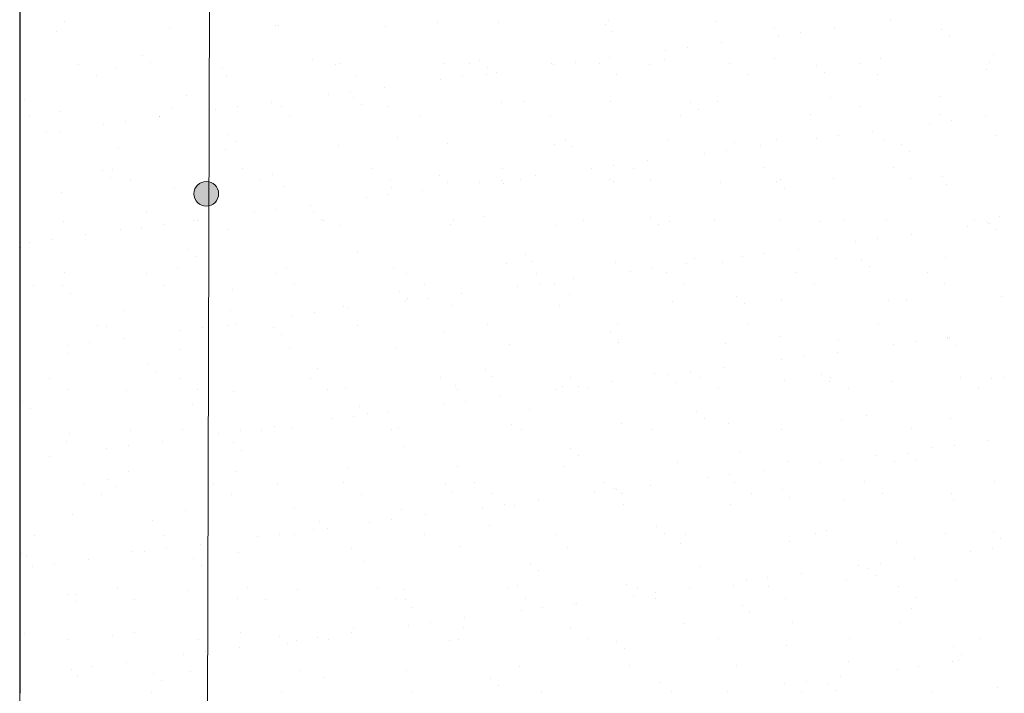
# Model space of a CAD drawing. Header units: metres. Extents: x 561538 to 562530, y 6580867 to 6581188.
# Tile 57 of 78: x 562504.321 to 562505.518, y 6580883.019 to 6580883.838. Entities that reach past the tile are written whole.
import ezdxf

# ---------------------------------------------------------------- set-up
doc = ezdxf.new("R2010")
doc.units = ezdxf.units.M
doc.layers.add('KLM_lõige', color=7, linetype='Continuous', lineweight=9)
doc.layers.add('VV_xref', color=7, linetype='Continuous', lineweight=9)

msp = doc.modelspace()

# ---------------------------------------------------------------- hatches: boundary and pattern name
at = {"layer": 'KLM_lõige'}
h = msp.add_hatch(color=1, dxfattribs=at)
edge = h.paths.add_edge_path()
edge.add_arc((562504.5479, 6580883.6262), 0.015, 0, 360)

# ---------------------------------------------------------------- linework, layer by layer
at = {"ltscale": 0.5}
msp.add_line((562504.3211, 6580885.7353), (562504.3211, 6580883.0194), dxfattribs=at)
at = {"layer": 'KLM_lõige', "linetype": 'Continuous'}
msp.add_line((562504.5383, 6580879.52), (562504.5542, 6580884.5901, -1.0731), dxfattribs=at)
at = {"layer": 'KLM_lõige'}
for p, q in [((562504.3211, 6580884.3104), (562504.3211, 6580882.5405)), ((562504.376, 6580883.8361), (562504.376, 6580883.8361)), ((562504.8293, 6580883.8343), (562504.8293, 6580883.8343)), ((562504.9033, 6580883.8348), (562504.9033, 6580883.8348)), ((562505.0326, 6580883.8325), (562505.0326, 6580883.8325)), ((562505.0363, 6580883.8365), (562505.0363, 6580883.8365)), ((562505.1663, 6580883.8359), (562505.1663, 6580883.8359)), ((562505.38, 6580883.8367), (562505.38, 6580883.8367)), ((562504.366, 6580883.8239), (562504.366, 6580883.8239)), ((562504.5032, 6580883.8288), (562504.5032, 6580883.8288)), ((562504.6324, 6580883.8302), (562504.6324, 6580883.8302)), ((562504.6362, 6580883.8305), (562504.6362, 6580883.8305)), ((562504.7661, 6580883.8299), (562504.7661, 6580883.8299)), ((562505.0419, 6580883.824), (562505.0419, 6580883.824)), ((562505.2388, 6580883.828), (562505.2388, 6580883.828)), ((562505.2697, 6580883.8222), (562505.2697, 6580883.8222)), ((562505.311, 6580883.8276), (562505.311, 6580883.8276)), ((562505.4421, 6580883.8263), (562505.4421, 6580883.8263)), ((562505.1743, 6580883.8096), (562505.1743, 6580883.8096)), ((562505.2433, 6580883.8187), (562505.2433, 6580883.8187)), ((562505.4515, 6580883.8177), (562505.4515, 6580883.8177)), ((562505.1065, 6580883.8007), (562505.1065, 6580883.8007)), ((562505.133, 6580883.8042), (562505.133, 6580883.8042)), ((562504.4703, 6580883.7942), (562504.4703, 6580883.7942)), ((562504.4797, 6580883.7856), (562504.4797, 6580883.7856)), ((562504.6766, 6580883.7897), (562504.6766, 6580883.7897)), ((562504.8378, 6580883.7846), (562504.8378, 6580883.7846)), ((562504.8799, 6580883.788), (562504.8799, 6580883.788)), ((562504.9962, 6580883.7862), (562504.9962, 6580883.7862)), ((562505.0257, 6580883.7846), (562505.0257, 6580883.7846)), ((562505.0375, 6580883.7916), (562505.0375, 6580883.7916)), ((562505.105, 6580883.7889), (562505.105, 6580883.7889)), ((562505.1839, 6580883.7848), (562505.1839, 6580883.7848)), ((562505.238, 6580883.7906), (562505.238, 6580883.7906)), ((562505.3421, 6580883.7851), (562505.3421, 6580883.7851)), ((562505.3679, 6580883.79), (562505.3679, 6580883.79)), ((562505.5003, 6580883.7854), (562505.5003, 6580883.7854)), ((562505.5051, 6580883.7949), (562505.5051, 6580883.7949)), ((562504.3929, 6580883.7834), (562504.3929, 6580883.7834)), ((562504.4377, 6580883.7786), (562504.4377, 6580883.7786)), ((562504.5511, 6580883.7837), (562504.5511, 6580883.7837)), ((562504.5677, 6580883.7779), (562504.5677, 6580883.7779)), ((562504.7049, 6580883.7829), (562504.7049, 6580883.7829)), ((562504.7093, 6580883.784), (562504.7093, 6580883.784)), ((562504.8675, 6580883.7843), (562504.8675, 6580883.7843)), ((562504.8892, 6580883.7794), (562504.8892, 6580883.7794)), ((562504.9008, 6580883.7736), (562504.9008, 6580883.7736)), ((562504.9678, 6580883.784), (562504.9678, 6580883.784)), ((562504.9698, 6580883.7827), (562504.9698, 6580883.7827)), ((562505.0861, 6580883.7835), (562505.0861, 6580883.7835)), ((562505.2894, 6580883.7817), (562505.2894, 6580883.7817)), ((562505.2988, 6580883.7731), (562505.2988, 6580883.7731)), ((562505.4957, 6580883.7772), (562505.4957, 6580883.7772)), ((562504.4143, 6580883.7698), (562504.4143, 6580883.7698)), ((562504.5725, 6580883.77), (562504.5725, 6580883.77)), ((562504.7307, 6580883.7703), (562504.7307, 6580883.7703)), ((562504.833, 6580883.7647), (562504.833, 6580883.7647)), ((562504.8595, 6580883.7682), (562504.8595, 6580883.7682)), ((562504.8889, 6580883.7706), (562504.8889, 6580883.7706)), ((562505.0471, 6580883.7709), (562505.0471, 6580883.7709)), ((562505.2053, 6580883.7712), (562505.2053, 6580883.7712)), ((562505.3635, 6580883.7715), (562505.3635, 6580883.7715)), ((562504.7227, 6580883.7502), (562504.7227, 6580883.7502)), ((562504.764, 6580883.7556), (562504.764, 6580883.7556)), ((562504.327, 6580883.741), (562504.327, 6580883.741)), ((562504.5239, 6580883.7451), (562504.5239, 6580883.7451)), ((562504.6273, 6580883.7376), (562504.6273, 6580883.7376)), ((562504.6963, 6580883.7467), (562504.6963, 6580883.7467)), ((562504.7271, 6580883.7434), (562504.7271, 6580883.7434)), ((562504.9065, 6580883.7369), (562504.9065, 6580883.7369)), ((562504.9334, 6580883.7389), (562504.9334, 6580883.7389)), ((562505.0395, 6580883.7386), (562505.0395, 6580883.7386)), ((562505.1367, 6580883.7371), (562505.1367, 6580883.7371)), ((562505.1695, 6580883.738), (562505.1695, 6580883.738)), ((562505.3067, 6580883.743), (562505.3067, 6580883.743)), ((562505.4396, 6580883.7447), (562505.4396, 6580883.7447)), ((562504.3692, 6580883.726), (562504.3692, 6580883.726)), ((562504.5064, 6580883.7309), (562504.5064, 6580883.7309)), ((562504.5595, 6580883.7287), (562504.5595, 6580883.7287)), ((562504.586, 6580883.7322), (562504.586, 6580883.7322)), ((562504.6394, 6580883.7326), (562504.6394, 6580883.7326)), ((562504.7365, 6580883.7348), (562504.7365, 6580883.7348)), ((562504.7693, 6580883.732), (562504.7693, 6580883.732)), ((562505.1461, 6580883.7285), (562505.1461, 6580883.7285)), ((562505.343, 6580883.7326), (562505.343, 6580883.7326)), ((562504.3332, 6580883.7203), (562504.3332, 6580883.7203)), ((562504.4492, 6580883.7142), (562504.4492, 6580883.7142)), ((562504.4905, 6580883.7196), (562504.4905, 6580883.7196)), ((562504.4914, 6580883.7206), (562504.4914, 6580883.7206)), ((562504.6496, 6580883.7209), (562504.6496, 6580883.7209)), ((562504.8078, 6580883.7212), (562504.8078, 6580883.7212)), ((562504.966, 6580883.7215), (562504.966, 6580883.7215)), ((562505.1242, 6580883.7218), (562505.1242, 6580883.7218)), ((562505.2824, 6580883.7221), (562505.2824, 6580883.7221)), ((562505.4406, 6580883.7223), (562505.4406, 6580883.7223)), ((562505.4533, 6580883.7148), (562505.4533, 6580883.7148)), ((562505.4946, 6580883.7203), (562505.4946, 6580883.7203)), ((562504.3538, 6580883.7016), (562504.3538, 6580883.7016)), ((562504.4228, 6580883.7107), (562504.4228, 6580883.7107)), ((562505.3578, 6580883.7023), (562505.3578, 6580883.7023)), ((562505.4268, 6580883.7114), (562505.4268, 6580883.7114)), ((562504.3712, 6580883.7005), (562504.3712, 6580883.7005)), ((562504.5744, 6580883.6988), (562504.5744, 6580883.6988)), ((562504.5838, 6580883.6902), (562504.5838, 6580883.6902)), ((562504.7807, 6580883.6943), (562504.7807, 6580883.6943)), ((562504.984, 6580883.6925), (562504.984, 6580883.6925)), ((562505.1082, 6580883.691), (562505.1082, 6580883.691)), ((562505.2412, 6580883.6927), (562505.2412, 6580883.6927)), ((562505.2901, 6580883.6934), (562505.2901, 6580883.6934)), ((562505.3165, 6580883.6968), (562505.3165, 6580883.6968)), ((562505.3711, 6580883.6921), (562505.3711, 6580883.6921)), ((562505.5083, 6580883.697), (562505.5083, 6580883.697)), ((562504.4409, 6580883.6807), (562504.4409, 6580883.6807)), ((562504.5709, 6580883.6801), (562504.5709, 6580883.6801)), ((562504.7081, 6580883.685), (562504.7081, 6580883.685)), ((562504.841, 6580883.6867), (562504.841, 6580883.6867)), ((562504.971, 6580883.6861), (562504.971, 6580883.6861)), ((562504.9933, 6580883.684), (562504.9933, 6580883.684)), ((562505.1798, 6580883.6788), (562505.1798, 6580883.6788)), ((562505.1902, 6580883.6881), (562505.1902, 6580883.6881)), ((562505.2211, 6580883.6843), (562505.2211, 6580883.6843)), ((562505.3935, 6580883.6863), (562505.3935, 6580883.6863)), ((562505.4029, 6580883.6777), (562505.4029, 6580883.6777)), ((562505.0843, 6580883.6663), (562505.0843, 6580883.6663)), ((562505.1533, 6580883.6754), (562505.1533, 6580883.6754)), ((562504.4217, 6580883.6542), (562504.4217, 6580883.6542)), ((562504.4339, 6580883.6562), (562504.4339, 6580883.6562)), ((562504.5921, 6580883.6565), (562504.5921, 6580883.6565)), ((562504.7503, 6580883.6568), (562504.7503, 6580883.6568)), ((562504.9085, 6580883.6571), (562504.9085, 6580883.6571)), ((562505.0166, 6580883.6574), (562505.0166, 6580883.6574)), ((562505.043, 6580883.6608), (562505.043, 6580883.6608)), ((562505.0667, 6580883.6573), (562505.0667, 6580883.6573)), ((562505.2249, 6580883.6576), (562505.2249, 6580883.6576)), ((562505.3831, 6580883.6579), (562505.3831, 6580883.6579)), ((562504.4311, 6580883.6456), (562504.4311, 6580883.6456)), ((562504.4553, 6580883.6425), (562504.4553, 6580883.6425)), ((562504.6135, 6580883.6428), (562504.6135, 6580883.6428)), ((562504.628, 6580883.6497), (562504.628, 6580883.6497)), ((562504.7717, 6580883.6431), (562504.7717, 6580883.6431)), ((562504.8313, 6580883.648), (562504.8313, 6580883.648)), ((562504.9063, 6580883.6428), (562504.9063, 6580883.6428)), ((562504.9299, 6580883.6434), (562504.9299, 6580883.6434)), ((562504.9476, 6580883.6483), (562504.9476, 6580883.6483)), ((562505.0375, 6580883.6435), (562505.0375, 6580883.6435)), ((562505.0881, 6580883.6437), (562505.0881, 6580883.6437)), ((562505.2408, 6580883.6417), (562505.2408, 6580883.6417)), ((562505.2463, 6580883.644), (562505.2463, 6580883.644)), ((562505.3099, 6580883.6451), (562505.3099, 6580883.6451)), ((562505.4045, 6580883.6443), (562505.4045, 6580883.6443)), ((562505.4428, 6580883.6468), (562505.4428, 6580883.6468)), ((562504.5096, 6580883.633), (562504.5096, 6580883.633)), ((562504.6426, 6580883.6347), (562504.6426, 6580883.6347)), ((562504.7725, 6580883.6341), (562504.7725, 6580883.6341)), ((562504.8109, 6580883.6303), (562504.8109, 6580883.6303)), ((562504.8406, 6580883.6394), (562504.8406, 6580883.6394)), ((562504.8799, 6580883.6394), (562504.8799, 6580883.6394)), ((562504.9097, 6580883.6391), (562504.9097, 6580883.6391)), ((562505.0427, 6580883.6408), (562505.0427, 6580883.6408)), ((562505.1727, 6580883.6401), (562505.1727, 6580883.6401)), ((562505.2502, 6580883.6331), (562505.2502, 6580883.6331)), ((562505.4471, 6580883.6372), (562505.4471, 6580883.6372)), ((562504.3724, 6580883.6281), (562504.3724, 6580883.6281)), ((562504.7431, 6580883.6214), (562504.7431, 6580883.6214)), ((562504.7696, 6580883.6248), (562504.7696, 6580883.6248)), ((562504.4753, 6580883.6051), (562504.4753, 6580883.6051)), ((562504.6328, 6580883.6068), (562504.6328, 6580883.6068)), ((562504.6741, 6580883.6123), (562504.6741, 6580883.6123)), ((562504.3742, 6580883.5931), (562504.3742, 6580883.5931)), ((562504.5324, 6580883.5934), (562504.5324, 6580883.5934)), ((562504.5374, 6580883.5943), (562504.5374, 6580883.5943)), ((562504.6064, 6580883.6034), (562504.6064, 6580883.6034)), ((562504.6786, 6580883.6034), (562504.6786, 6580883.6034)), ((562504.6879, 6580883.5948), (562504.6879, 6580883.5948)), ((562504.6906, 6580883.5937), (562504.6906, 6580883.5937)), ((562504.8488, 6580883.594), (562504.8488, 6580883.594)), ((562504.8848, 6580883.5989), (562504.8848, 6580883.5989)), ((562505.007, 6580883.5943), (562505.007, 6580883.5943)), ((562505.0881, 6580883.5971), (562505.0881, 6580883.5971)), ((562505.1114, 6580883.5931), (562505.1114, 6580883.5931)), ((562505.1652, 6580883.5946), (562505.1652, 6580883.5946)), ((562505.2444, 6580883.5948), (562505.2444, 6580883.5948)), ((562505.3234, 6580883.5949), (562505.3234, 6580883.5949)), ((562505.3743, 6580883.5942), (562505.3743, 6580883.5942)), ((562505.4816, 6580883.5951), (562505.4816, 6580883.5951)), ((562505.5115, 6580883.5991), (562505.5115, 6580883.5991)), ((562504.4441, 6580883.5828), (562504.4441, 6580883.5828)), ((562504.4696, 6580883.5853), (562504.4696, 6580883.5853)), ((562504.4961, 6580883.5888), (562504.4961, 6580883.5888)), ((562504.5741, 6580883.5822), (562504.5741, 6580883.5822)), ((562504.7113, 6580883.5871), (562504.7113, 6580883.5871)), ((562504.8442, 6580883.5888), (562504.8442, 6580883.5888)), ((562504.9742, 6580883.5882), (562504.9742, 6580883.5882)), ((562505.0975, 6580883.5886), (562505.0975, 6580883.5886)), ((562505.2944, 6580883.5926), (562505.2944, 6580883.5926)), ((562505.4737, 6580883.586), (562505.4737, 6580883.586)), ((562505.4976, 6580883.5909), (562505.4976, 6580883.5909)), ((562505.5001, 6580883.5895), (562505.5001, 6580883.5895)), ((562505.507, 6580883.5823), (562505.507, 6580883.5823)), ((562504.3593, 6580883.5708), (562504.3593, 6580883.5708)), ((562504.4006, 6580883.5763), (562504.4006, 6580883.5763)), ((562505.3634, 6580883.5715), (562505.3634, 6580883.5715)), ((562505.4047, 6580883.5769), (562505.4047, 6580883.5769)), ((562504.3226, 6580883.5605), (562504.3226, 6580883.5605)), ((562504.3329, 6580883.5673), (562504.3329, 6580883.5673)), ((562504.5258, 6580883.5588), (562504.5258, 6580883.5588)), ((562505.2679, 6580883.5589), (562505.2679, 6580883.5589)), ((562505.3369, 6580883.568), (562505.3369, 6580883.568)), ((562504.5352, 6580883.5502), (562504.5352, 6580883.5502)), ((562504.7321, 6580883.5543), (562504.7321, 6580883.5543)), ((562504.9354, 6580883.5525), (562504.9354, 6580883.5525)), ((562505.1417, 6580883.5481), (562505.1417, 6580883.5481)), ((562505.2002, 6580883.55), (562505.2002, 6580883.55)), ((562505.2266, 6580883.5535), (562505.2266, 6580883.5535)), ((562505.3131, 6580883.5472), (562505.3131, 6580883.5472)), ((562505.3449, 6580883.5463), (562505.3449, 6580883.5463)), ((562505.446, 6580883.5489), (562505.446, 6580883.5489)), ((562504.5128, 6580883.5352), (562504.5128, 6580883.5352)), ((562504.6458, 6580883.5369), (562504.6458, 6580883.5369)), ((562504.7757, 6580883.5362), (562504.7757, 6580883.5362)), ((562504.9129, 6580883.5412), (562504.9129, 6580883.5412)), ((562504.9448, 6580883.544), (562504.9448, 6580883.544)), ((562505.0459, 6580883.5429), (562505.0459, 6580883.5429)), ((562505.0899, 6580883.5355), (562505.0899, 6580883.5355)), ((562505.1312, 6580883.5409), (562505.1312, 6580883.5409)), ((562505.1759, 6580883.5423), (562505.1759, 6580883.5423)), ((562505.3543, 6580883.5377), (562505.3543, 6580883.5377)), ((562504.3756, 6580883.5302), (562504.3756, 6580883.5302)), ((562504.4749, 6580883.529), (562504.4749, 6580883.529)), ((562504.6331, 6580883.5293), (562504.6331, 6580883.5293)), ((562504.7913, 6580883.5296), (562504.7913, 6580883.5296)), ((562504.9495, 6580883.5298), (562504.9495, 6580883.5298)), ((562504.9944, 6580883.5229), (562504.9944, 6580883.5229)), ((562505.0634, 6580883.532), (562505.0634, 6580883.532)), ((562505.1077, 6580883.5301), (562505.1077, 6580883.5301)), ((562505.2659, 6580883.5304), (562505.2659, 6580883.5304)), ((562505.4241, 6580883.5307), (562505.4241, 6580883.5307)), ((562504.3382, 6580883.5151), (562504.3382, 6580883.5151)), ((562504.3731, 6580883.5142), (562504.3731, 6580883.5142)), ((562504.4964, 6580883.5153), (562504.4964, 6580883.5153)), ((562504.5794, 6580883.5097), (562504.5794, 6580883.5097)), ((562504.6546, 6580883.5156), (562504.6546, 6580883.5156)), ((562504.8127, 6580883.5159), (562504.8127, 6580883.5159)), ((562504.9267, 6580883.514), (562504.9267, 6580883.514)), ((562504.9531, 6580883.5175), (562504.9531, 6580883.5175)), ((562504.9709, 6580883.5162), (562504.9709, 6580883.5162)), ((562505.1291, 6580883.5165), (562505.1291, 6580883.5165)), ((562505.2873, 6580883.5168), (562505.2873, 6580883.5168)), ((562505.4455, 6580883.5171), (562505.4455, 6580883.5171)), ((562504.3825, 6580883.5056), (562504.3825, 6580883.5056)), ((562504.7827, 6580883.508), (562504.7827, 6580883.508)), ((562504.792, 6580883.4994), (562504.792, 6580883.4994)), ((562504.8164, 6580883.4995), (562504.8164, 6580883.4995)), ((562504.8577, 6580883.5049), (562504.8577, 6580883.5049)), ((562504.9889, 6580883.5035), (562504.9889, 6580883.5035)), ((562505.1922, 6580883.5017), (562505.1922, 6580883.5017)), ((562505.5147, 6580883.5013), (562505.5147, 6580883.5013)), ((562504.7145, 6580883.4892), (562504.7145, 6580883.4892)), ((562504.721, 6580883.4869), (562504.721, 6580883.4869)), ((562504.79, 6580883.496), (562504.79, 6580883.496)), ((562504.8474, 6580883.4909), (562504.8474, 6580883.4909)), ((562504.9774, 6580883.4903), (562504.9774, 6580883.4903)), ((562505.1146, 6580883.4952), (562505.1146, 6580883.4952)), ((562505.2016, 6580883.4931), (562505.2016, 6580883.4931)), ((562505.2476, 6580883.4969), (562505.2476, 6580883.4969)), ((562505.3775, 6580883.4963), (562505.3775, 6580883.4963)), ((562505.3985, 6580883.4972), (562505.3985, 6580883.4972)), ((562504.4473, 6580883.4849), (562504.4473, 6580883.4849)), ((562504.5773, 6580883.4843), (562504.5773, 6580883.4843)), ((562504.6532, 6580883.478), (562504.6532, 6580883.478)), ((562504.6797, 6580883.4815), (562504.6797, 6580883.4815)), ((562504.4153, 6580883.4659), (562504.4153, 6580883.4659)), ((562504.4267, 6580883.4651), (562504.4267, 6580883.4651)), ((562504.5429, 6580883.4635), (562504.5429, 6580883.4635)), ((562504.5735, 6580883.4662), (562504.5735, 6580883.4662)), ((562504.5842, 6580883.4689), (562504.5842, 6580883.4689)), ((562504.63, 6580883.4634), (562504.63, 6580883.4634)), ((562504.7317, 6580883.4665), (562504.7317, 6580883.4665)), ((562504.8899, 6580883.4668), (562504.8899, 6580883.4668)), ((562505.0481, 6580883.4671), (562505.0481, 6580883.4671)), ((562505.2063, 6580883.4674), (562505.2063, 6580883.4674)), ((562505.3645, 6580883.4676), (562505.3645, 6580883.4676)), ((562504.4475, 6580883.4509), (562504.4475, 6580883.4509)), ((562504.5165, 6580883.46), (562504.5165, 6580883.46)), ((562504.6393, 6580883.4548), (562504.6393, 6580883.4548)), ((562504.8362, 6580883.4589), (562504.8362, 6580883.4589)), ((562505.0395, 6580883.4571), (562505.0395, 6580883.4571)), ((562505.2458, 6580883.4526), (562505.2458, 6580883.4526)), ((562505.4491, 6580883.4509), (562505.4491, 6580883.4509)), ((562505.4492, 6580883.451), (562505.4492, 6580883.451)), ((562505.4515, 6580883.4516), (562505.4515, 6580883.4516)), ((562504.3797, 6580883.442), (562504.3797, 6580883.442)), ((562504.4062, 6580883.4455), (562504.4062, 6580883.4455)), ((562504.649, 6580883.439), (562504.649, 6580883.439)), ((562504.7789, 6580883.4384), (562504.7789, 6580883.4384)), ((562504.9161, 6580883.4433), (562504.9161, 6580883.4433)), ((562505.0489, 6580883.4486), (562505.0489, 6580883.4486)), ((562505.0491, 6580883.445), (562505.0491, 6580883.445)), ((562505.1791, 6580883.4444), (562505.1791, 6580883.4444)), ((562505.3163, 6580883.4493), (562505.3163, 6580883.4493)), ((562505.3838, 6580883.4426), (562505.3838, 6580883.4426)), ((562505.4102, 6580883.4461), (562505.4102, 6580883.4461)), ((562505.4584, 6580883.4423), (562505.4584, 6580883.4423)), ((562504.3788, 6580883.4323), (562504.3788, 6580883.4323)), ((562504.516, 6580883.4373), (562504.516, 6580883.4373)), ((562505.2735, 6580883.4281), (562505.2735, 6580883.4281)), ((562505.3148, 6580883.4336), (562505.3148, 6580883.4336)), ((562504.4773, 6580883.4188), (562504.4773, 6580883.4188)), ((562504.6835, 6580883.4143), (562504.6835, 6580883.4143)), ((562505.178, 6580883.4156), (562505.178, 6580883.4156)), ((562505.247, 6580883.4246), (562505.247, 6580883.4246)), ((562504.4866, 6580883.4102), (562504.4866, 6580883.4102)), ((562504.516, 6580883.4018), (562504.516, 6580883.4018)), ((562504.6742, 6580883.4021), (562504.6742, 6580883.4021)), ((562504.8324, 6580883.4024), (562504.8324, 6580883.4024)), ((562504.8868, 6580883.4126), (562504.8868, 6580883.4126)), ((562504.8962, 6580883.404), (562504.8962, 6580883.404)), ((562504.9906, 6580883.4026), (562504.9906, 6580883.4026)), ((562505.0931, 6580883.4081), (562505.0931, 6580883.4081)), ((562505.1103, 6580883.4066), (562505.1103, 6580883.4066)), ((562505.1367, 6580883.4101), (562505.1367, 6580883.4101)), ((562505.1488, 6580883.4029), (562505.1488, 6580883.4029)), ((562505.2963, 6580883.4063), (562505.2963, 6580883.4063)), ((562505.307, 6580883.4032), (562505.307, 6580883.4032)), ((562505.4651, 6580883.4035), (562505.4651, 6580883.4035)), ((562505.5026, 6580883.4018), (562505.5026, 6580883.4018)), ((562505.5179, 6580883.4034), (562505.5179, 6580883.4034)), ((562504.3578, 6580883.4015), (562504.3578, 6580883.4015)), ((562504.7177, 6580883.3913), (562504.7177, 6580883.3913)), ((562504.8506, 6580883.393), (562504.8506, 6580883.393)), ((562504.9806, 6580883.3924), (562504.9806, 6580883.3924)), ((562505, 6580883.3921), (562505, 6580883.3921)), ((562505.0413, 6580883.3975), (562505.0413, 6580883.3975)), ((562505.1178, 6580883.3974), (562505.1178, 6580883.3974)), ((562505.2508, 6580883.3991), (562505.2508, 6580883.3991)), ((562505.3057, 6580883.3977), (562505.3057, 6580883.3977)), ((562505.3284, 6580883.3896), (562505.3284, 6580883.3896)), ((562505.3807, 6580883.3984), (562505.3807, 6580883.3984)), ((562505.4866, 6580883.3899), (562505.4866, 6580883.3899)), ((562504.3792, 6580883.3878), (562504.3792, 6580883.3878)), ((562504.4505, 6580883.387), (562504.4505, 6580883.387)), ((562504.5374, 6580883.3881), (562504.5374, 6580883.3881)), ((562504.5805, 6580883.3864), (562504.5805, 6580883.3864)), ((562504.6956, 6580883.3884), (562504.6956, 6580883.3884)), ((562504.8538, 6580883.3887), (562504.8538, 6580883.3887)), ((562504.9045, 6580883.3795), (562504.9045, 6580883.3795)), ((562504.9735, 6580883.3886), (562504.9735, 6580883.3886)), ((562505.012, 6580883.389), (562505.012, 6580883.389)), ((562505.1702, 6580883.3893), (562505.1702, 6580883.3893)), ((562504.3245, 6580883.3742), (562504.3245, 6580883.3742)), ((562504.3339, 6580883.3656), (562504.3339, 6580883.3656)), ((562504.5308, 6580883.3697), (562504.5308, 6580883.3697)), ((562504.7341, 6580883.368), (562504.7341, 6580883.368)), ((562504.8368, 6580883.3706), (562504.8368, 6580883.3706)), ((562504.8632, 6580883.3741), (562504.8632, 6580883.3741)), ((562504.7265, 6580883.3561), (562504.7265, 6580883.3561)), ((562504.7434, 6580883.3594), (562504.7434, 6580883.3594)), ((562504.7678, 6580883.3615), (562504.7678, 6580883.3615)), ((562504.9404, 6580883.3635), (562504.9404, 6580883.3635)), ((562505.1436, 6580883.3617), (562505.1436, 6580883.3617)), ((562505.3499, 6580883.3572), (562505.3499, 6580883.3572)), ((562504.6311, 6580883.3435), (562504.6311, 6580883.3435)), ((562504.7001, 6580883.3526), (562504.7001, 6580883.3526)), ((562504.9193, 6580883.3454), (562504.9193, 6580883.3454)), ((562505.0523, 6580883.3471), (562505.0523, 6580883.3471)), ((562505.153, 6580883.3531), (562505.153, 6580883.3531)), ((562505.1823, 6580883.3465), (562505.1823, 6580883.3465)), ((562505.3195, 6580883.3514), (562505.3195, 6580883.3514)), ((562505.4524, 6580883.3531), (562505.4524, 6580883.3531)), ((562504.382, 6580883.3345), (562504.382, 6580883.3345)), ((562504.4563, 6580883.3387), (562504.4563, 6580883.3387)), ((562504.5192, 6580883.3394), (562504.5192, 6580883.3394)), ((562504.5633, 6580883.3346), (562504.5633, 6580883.3346)), ((562504.5898, 6580883.3381), (562504.5898, 6580883.3381)), ((562504.6145, 6580883.339), (562504.6145, 6580883.339)), ((562504.6522, 6580883.3411), (562504.6522, 6580883.3411)), ((562504.7727, 6580883.3393), (562504.7727, 6580883.3393)), ((562504.7821, 6580883.3405), (562504.7821, 6580883.3405)), ((562504.9309, 6580883.3396), (562504.9309, 6580883.3396)), ((562505.0891, 6580883.3399), (562505.0891, 6580883.3399)), ((562505.2473, 6580883.3401), (562505.2473, 6580883.3401)), ((562505.4055, 6580883.3404), (562505.4055, 6580883.3404)), ((562504.3781, 6580883.3251), (562504.3781, 6580883.3251)), ((562504.453, 6580883.3201), (562504.453, 6580883.3201)), ((562504.4943, 6580883.3255), (562504.4943, 6580883.3255)), ((562504.5814, 6580883.3234), (562504.5814, 6580883.3234)), ((562504.7876, 6580883.3189), (562504.7876, 6580883.3189)), ((562505.457, 6580883.3208), (562505.457, 6580883.3208)), ((562505.4983, 6580883.3262), (562505.4983, 6580883.3262)), ((562504.3576, 6580883.3075), (562504.3576, 6580883.3075)), ((562504.4266, 6580883.3166), (562504.4266, 6580883.3166)), ((562504.5907, 6580883.3148), (562504.5907, 6580883.3148)), ((562504.9909, 6580883.3171), (562504.9909, 6580883.3171)), ((562505.0003, 6580883.3086), (562505.0003, 6580883.3086)), ((562505.1972, 6580883.3126), (562505.1972, 6580883.3126)), ((562505.3616, 6580883.3082), (562505.3616, 6580883.3082)), ((562505.4005, 6580883.3109), (562505.4005, 6580883.3109)), ((562505.4306, 6580883.3173), (562505.4306, 6580883.3173)), ((562504.8538, 6580883.2952), (562504.8538, 6580883.2952)), ((562504.9838, 6580883.2945), (562504.9838, 6580883.2945)), ((562505.121, 6580883.2995), (562505.121, 6580883.2995)), ((562505.254, 6580883.3012), (562505.254, 6580883.3012)), ((562505.2939, 6580883.2993), (562505.2939, 6580883.2993)), ((562505.3203, 6580883.3028), (562505.3203, 6580883.3028)), ((562505.3839, 6580883.3006), (562505.3839, 6580883.3006)), ((562505.4098, 6580883.3023), (562505.4098, 6580883.3023)), ((562504.4537, 6580883.2891), (562504.4537, 6580883.2891)), ((562504.5837, 6580883.2885), (562504.5837, 6580883.2885)), ((562504.7209, 6580883.2935), (562504.7209, 6580883.2935)), ((562505.1836, 6580883.2848), (562505.1836, 6580883.2848)), ((562505.2249, 6580883.2902), (562505.2249, 6580883.2902)), ((562504.3988, 6580883.2743), (562504.3988, 6580883.2743)), ((562504.4287, 6580883.2788), (562504.4287, 6580883.2788)), ((562504.438, 6580883.2702), (562504.438, 6580883.2702)), ((562504.557, 6580883.2746), (562504.557, 6580883.2746)), ((562504.6349, 6580883.2743), (562504.6349, 6580883.2743)), ((562504.7152, 6580883.2749), (562504.7152, 6580883.2749)), ((562504.8382, 6580883.2726), (562504.8382, 6580883.2726)), ((562504.8734, 6580883.2751), (562504.8734, 6580883.2751)), ((562505.0316, 6580883.2754), (562505.0316, 6580883.2754)), ((562505.0881, 6580883.2722), (562505.0881, 6580883.2722)), ((562505.1571, 6580883.2813), (562505.1571, 6580883.2813)), ((562505.1898, 6580883.2757), (562505.1898, 6580883.2757)), ((562505.348, 6580883.276), (562505.348, 6580883.276)), ((562505.5062, 6580883.2763), (562505.5062, 6580883.2763)), ((562504.4202, 6580883.2606), (562504.4202, 6580883.2606)), ((562504.5784, 6580883.2609), (562504.5784, 6580883.2609)), ((562504.7366, 6580883.2612), (562504.7366, 6580883.2612)), ((562504.8476, 6580883.264), (562504.8476, 6580883.264)), ((562504.8948, 6580883.2615), (562504.8948, 6580883.2615)), ((562505.0204, 6580883.2633), (562505.0204, 6580883.2633)), ((562505.0445, 6580883.2681), (562505.0445, 6580883.2681)), ((562505.0468, 6580883.2667), (562505.0468, 6580883.2667)), ((562505.053, 6580883.2618), (562505.053, 6580883.2618)), ((562505.2112, 6580883.2621), (562505.2112, 6580883.2621)), ((562505.2478, 6580883.2663), (562505.2478, 6580883.2663)), ((562505.3694, 6580883.2624), (562505.3694, 6580883.2624)), ((562505.454, 6580883.2618), (562505.454, 6580883.2618)), ((562504.9101, 6580883.2487), (562504.9101, 6580883.2487)), ((562504.9225, 6580883.2475), (562504.9225, 6580883.2475)), ((562504.9514, 6580883.2542), (562504.9514, 6580883.2542)), ((562505.0555, 6580883.2492), (562505.0555, 6580883.2492)), ((562505.1855, 6580883.2486), (562505.1855, 6580883.2486)), ((562505.2571, 6580883.2577), (562505.2571, 6580883.2577)), ((562505.3227, 6580883.2535), (562505.3227, 6580883.2535)), ((562505.4556, 6580883.2552), (562505.4556, 6580883.2552)), ((562504.3852, 6580883.2366), (562504.3852, 6580883.2366)), ((562504.5224, 6580883.2415), (562504.5224, 6580883.2415)), ((562504.6554, 6580883.2432), (562504.6554, 6580883.2432)), ((562504.7853, 6580883.2426), (562504.7853, 6580883.2426)), ((562504.8146, 6580883.2362), (562504.8146, 6580883.2362)), ((562504.8836, 6580883.2453), (562504.8836, 6580883.2453)), ((562504.4822, 6580883.2297), (562504.4822, 6580883.2297)), ((562504.6855, 6580883.228), (562504.6855, 6580883.228)), ((562504.7469, 6580883.2273), (562504.7469, 6580883.2273)), ((562504.7733, 6580883.2307), (562504.7733, 6580883.2307)), ((562504.8918, 6580883.2235), (562504.8918, 6580883.2235)), ((562504.3391, 6580883.2112), (562504.3391, 6580883.2112)), ((562504.4973, 6580883.2115), (562504.4973, 6580883.2115)), ((562504.6366, 6580883.2127), (562504.6366, 6580883.2127)), ((562504.6555, 6580883.2118), (562504.6555, 6580883.2118)), ((562504.6779, 6580883.2182), (562504.6779, 6580883.2182)), ((562504.6949, 6580883.2194), (562504.6949, 6580883.2194)), ((562504.8137, 6580883.2121), (562504.8137, 6580883.2121)), ((562504.9719, 6580883.2124), (562504.9719, 6580883.2124)), ((562505.095, 6580883.2217), (562505.095, 6580883.2217)), ((562505.1044, 6580883.2132), (562505.1044, 6580883.2132)), ((562505.1301, 6580883.2127), (562505.1301, 6580883.2127)), ((562505.2883, 6580883.2129), (562505.2883, 6580883.2129)), ((562505.3013, 6580883.2172), (562505.3013, 6580883.2172)), ((562505.4465, 6580883.2132), (562505.4465, 6580883.2132)), ((562505.5046, 6580883.2155), (562505.5046, 6580883.2155)), ((562504.5412, 6580883.2002), (562504.5412, 6580883.2002)), ((562504.6102, 6580883.2093), (562504.6102, 6580883.2093)), ((562505.1242, 6580883.2016), (562505.1242, 6580883.2016)), ((562505.2572, 6580883.2033), (562505.2572, 6580883.2033)), ((562505.3871, 6580883.2027), (562505.3871, 6580883.2027)), ((562505.5139, 6580883.2069), (562505.5139, 6580883.2069)), ((562504.3239, 6580883.1896), (562504.3239, 6580883.1896)), ((562504.4569, 6580883.1913), (562504.4569, 6580883.1913)), ((562504.4734, 6580883.1913), (562504.4734, 6580883.1913)), ((562504.4999, 6580883.1947), (562504.4999, 6580883.1947)), ((562504.5869, 6580883.1906), (562504.5869, 6580883.1906)), ((562504.7241, 6580883.1956), (562504.7241, 6580883.1956)), ((562504.857, 6580883.1973), (562504.857, 6580883.1973)), ((562504.987, 6580883.1967), (562504.987, 6580883.1967)), ((562505.4774, 6580883.1919), (562505.4774, 6580883.1919)), ((562505.5039, 6580883.1954), (562505.5039, 6580883.1954)), ((562504.3295, 6580883.1851), (562504.3295, 6580883.1851)), ((562504.3631, 6580883.1767), (562504.3631, 6580883.1767)), ((562504.4044, 6580883.1822), (562504.4044, 6580883.1822)), ((562504.5328, 6580883.1834), (562504.5328, 6580883.1834)), ((562504.5421, 6580883.1748), (562504.5421, 6580883.1748)), ((562504.7391, 6580883.1789), (562504.7391, 6580883.1789)), ((562504.9423, 6580883.1771), (562504.9423, 6580883.1771)), ((562505.3671, 6580883.1774), (562505.3671, 6580883.1774)), ((562505.4084, 6580883.1828), (562505.4084, 6580883.1828)), ((562504.3367, 6580883.1733), (562504.3367, 6580883.1733)), ((562504.9517, 6580883.1686), (562504.9517, 6580883.1686)), ((562505.1486, 6580883.1727), (562505.1486, 6580883.1727)), ((562505.2717, 6580883.1648), (562505.2717, 6580883.1648)), ((562505.3407, 6580883.1739), (562505.3407, 6580883.1739)), ((562505.3519, 6580883.1709), (562505.3519, 6580883.1709)), ((562505.3612, 6580883.1623), (562505.3612, 6580883.1623)), ((562505.0587, 6580883.1513), (562505.0587, 6580883.1513)), ((562505.1887, 6580883.1507), (562505.1887, 6580883.1507)), ((562505.204, 6580883.1559), (562505.204, 6580883.1559)), ((562505.2304, 6580883.1594), (562505.2304, 6580883.1594)), ((562505.3259, 6580883.1557), (562505.3259, 6580883.1557)), ((562505.4588, 6580883.1574), (562505.4588, 6580883.1574)), ((562504.3801, 6580883.1388), (562504.3801, 6580883.1388)), ((562504.3884, 6580883.1387), (562504.3884, 6580883.1387)), ((562504.4398, 6580883.1471), (562504.4398, 6580883.1471)), ((562504.5256, 6580883.1436), (562504.5256, 6580883.1436)), ((562504.598, 6580883.1474), (562504.598, 6580883.1474)), ((562504.6586, 6580883.1453), (562504.6586, 6580883.1453)), ((562504.7562, 6580883.1476), (562504.7562, 6580883.1476)), ((562504.7885, 6580883.1447), (562504.7885, 6580883.1447)), ((562504.9144, 6580883.1479), (562504.9144, 6580883.1479)), ((562504.9257, 6580883.1496), (562504.9257, 6580883.1496)), ((562505.0726, 6580883.1482), (562505.0726, 6580883.1482)), ((562505.0937, 6580883.1414), (562505.0937, 6580883.1414)), ((562505.135, 6580883.1468), (562505.135, 6580883.1468)), ((562505.2308, 6580883.1485), (562505.2308, 6580883.1485)), ((562505.389, 6580883.1488), (562505.389, 6580883.1488)), ((562504.3894, 6580883.1302), (562504.3894, 6580883.1302)), ((562504.4612, 6580883.1334), (562504.4612, 6580883.1334)), ((562504.5863, 6580883.1343), (562504.5863, 6580883.1343)), ((562504.6194, 6580883.1337), (562504.6194, 6580883.1337)), ((562504.7776, 6580883.134), (562504.7776, 6580883.134)), ((562504.7896, 6580883.1326), (562504.7896, 6580883.1326)), ((562504.9358, 6580883.1343), (562504.9358, 6580883.1343)), ((562504.9959, 6580883.1281), (562504.9959, 6580883.1281)), ((562504.9982, 6580883.1288), (562504.9982, 6580883.1288)), ((562505.0672, 6580883.1379), (562505.0672, 6580883.1379)), ((562505.094, 6580883.1346), (562505.094, 6580883.1346)), ((562505.1992, 6580883.1263), (562505.1992, 6580883.1263)), ((562505.2522, 6580883.1349), (562505.2522, 6580883.1349)), ((562505.4104, 6580883.1351), (562505.4104, 6580883.1351)), ((562504.799, 6580883.124), (562504.799, 6580883.124)), ((562504.9305, 6580883.1199), (562504.9305, 6580883.1199)), ((562504.9569, 6580883.1234), (562504.9569, 6580883.1234)), ((562505.2085, 6580883.1177), (562505.2085, 6580883.1177)), ((562505.4054, 6580883.1218), (562505.4054, 6580883.1218)), ((562504.8202, 6580883.1054), (562504.8202, 6580883.1054)), ((562504.8615, 6580883.1108), (562504.8615, 6580883.1108)), ((562505.1274, 6580883.1037), (562505.1274, 6580883.1037)), ((562505.2604, 6580883.1054), (562505.2604, 6580883.1054)), ((562505.3903, 6580883.1048), (562505.3903, 6580883.1048)), ((562504.3271, 6580883.0917), (562504.3271, 6580883.0917)), ((562504.4601, 6580883.0934), (562504.4601, 6580883.0934)), ((562504.5901, 6580883.0928), (562504.5901, 6580883.0928)), ((562504.7247, 6580883.0928), (562504.7247, 6580883.0928)), ((562504.7273, 6580883.0977), (562504.7273, 6580883.0977)), ((562504.7937, 6580883.1019), (562504.7937, 6580883.1019)), ((562504.8602, 6580883.0994), (562504.8602, 6580883.0994)), ((562504.9902, 6580883.0988), (562504.9902, 6580883.0988)), ((562504.3802, 6580883.084), (562504.3802, 6580883.084)), ((562504.4336, 6580883.0897), (562504.4336, 6580883.0897)), ((562504.5384, 6580883.0843), (562504.5384, 6580883.0843)), ((562504.6369, 6580883.088), (562504.6369, 6580883.088)), ((562504.6463, 6580883.0794), (562504.6463, 6580883.0794)), ((562504.657, 6580883.0839), (562504.657, 6580883.0839)), ((562504.6834, 6580883.0874), (562504.6834, 6580883.0874)), ((562504.6966, 6580883.0846), (562504.6966, 6580883.0846)), ((562504.8432, 6580883.0835), (562504.8432, 6580883.0835)), ((562504.8548, 6580883.0849), (562504.8548, 6580883.0849)), ((562505.013, 6580883.0852), (562505.013, 6580883.0852)), ((562505.0464, 6580883.0817), (562505.0464, 6580883.0817)), ((562505.1711, 6580883.0854), (562505.1711, 6580883.0854)), ((562505.3293, 6580883.0857), (562505.3293, 6580883.0857)), ((562505.4875, 6580883.086), (562505.4875, 6580883.086)), ((562504.5467, 6580883.0694), (562504.5467, 6580883.0694)), ((562504.588, 6580883.0748), (562504.588, 6580883.0748)), ((562505.0558, 6580883.0732), (562505.0558, 6580883.0732)), ((562505.2527, 6580883.0772), (562505.2527, 6580883.0772)), ((562505.456, 6580883.0755), (562505.456, 6580883.0755)), ((562505.4654, 6580883.0669), (562505.4654, 6580883.0669)), ((562504.4512, 6580883.0568), (562504.4512, 6580883.0568)), ((562504.5202, 6580883.0659), (562504.5202, 6580883.0659)), ((562505.3291, 6580883.0578), (562505.3291, 6580883.0578)), ((562505.4553, 6580883.0575), (562505.4553, 6580883.0575)), ((562505.462, 6580883.0595), (562505.462, 6580883.0595)), ((562504.3835, 6580883.0479), (562504.3835, 6580883.0479)), ((562504.4099, 6580883.0514), (562504.4099, 6580883.0514)), ((562504.4842, 6580883.0434), (562504.4842, 6580883.0434)), ((562504.5288, 6580883.0457), (562504.5288, 6580883.0457)), ((562504.6618, 6580883.0474), (562504.6618, 6580883.0474)), ((562504.7917, 6580883.0468), (562504.7917, 6580883.0468)), ((562504.9289, 6580883.0518), (562504.9289, 6580883.0518)), ((562505.0619, 6580883.0535), (562505.0619, 6580883.0535)), ((562505.1919, 6580883.0528), (562505.1919, 6580883.0528)), ((562505.3875, 6580883.0485), (562505.3875, 6580883.0485)), ((562505.414, 6580883.052), (562505.414, 6580883.052)), ((562504.3916, 6580883.0408), (562504.3916, 6580883.0408)), ((562504.4936, 6580883.0348), (562504.4936, 6580883.0348)), ((562504.6905, 6580883.0389), (562504.6905, 6580883.0389)), ((562504.8937, 6580883.0372), (562504.8937, 6580883.0372)), ((562505.1, 6580883.0327), (562505.1, 6580883.0327)), ((562505.2508, 6580883.0305), (562505.2508, 6580883.0305)), ((562505.2772, 6580883.034), (562505.2772, 6580883.034)), ((562505.3033, 6580883.0309), (562505.3033, 6580883.0309)), ((562505.3185, 6580883.0395), (562505.3185, 6580883.0395)), ((562504.3226, 6580883.0196), (562504.3226, 6580883.0196)), ((562504.4808, 6580883.0199), (562504.4808, 6580883.0199)), ((562504.639, 6580883.0202), (562504.639, 6580883.0202)), ((562504.7972, 6580883.0204), (562504.7972, 6580883.0204)), ((562504.9031, 6580883.0286), (562504.9031, 6580883.0286)), ((562504.9554, 6580883.0207), (562504.9554, 6580883.0207)), ((562505.1136, 6580883.021), (562505.1136, 6580883.021)), ((562505.1818, 6580883.0215), (562505.1818, 6580883.0215)), ((562505.2718, 6580883.0213), (562505.2718, 6580883.0213)), ((562505.3126, 6580883.0223), (562505.3126, 6580883.0223)), ((562505.43, 6580883.0216), (562505.43, 6580883.0216)), ((562505.5096, 6580883.0264), (562505.5096, 6580883.0264))]:
    msp.add_line(p, q, dxfattribs=at)
at = {"layer": 'KLM_lõige', "color": 1}
msp.add_circle((562504.5479, 6580883.6262, 0.2307), 0.015, dxfattribs=at)
at = {"layer": 'VV_xref', "linetype": 'Continuous', "lineweight": 9}
msp.add_line((562504.3211, 6580887.1949), (562504.3211, 6580882.5405), dxfattribs=at)

doc.saveas('drawing.dxf')
